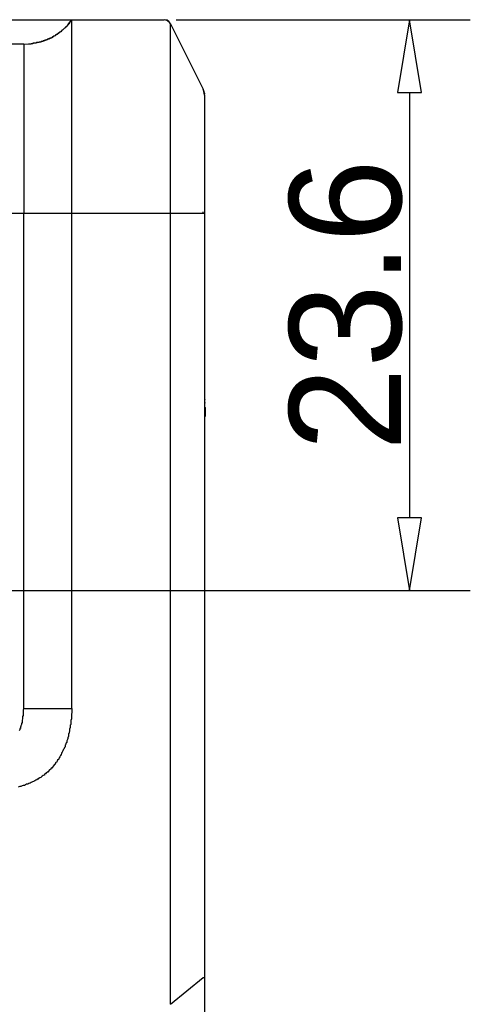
# Model space of a CAD drawing. Extents: x 2 to 309, y 0 to 392.
# Tile 20 of 28: x 128 to 141, y 334 to 362. Entities that reach past the tile are written whole.
import ezdxf

# ---------------------------------------------------------------- set-up
doc = ezdxf.new("R2010")
doc.units = 0
doc.header["$MEASUREMENT"] = 0
doc.layers.get('0').update_dxf_attribs({"linetype": 'CONTINUOUS'})
doc.styles.add('HORIZONTALGBCBIG', font='txt.shx', dxfattribs={"bigfont": 'gbcbig.shx'})

msp = doc.modelspace()

# ---------------------------------------------------------------- linework, layer by layer
at = {"color": 7, "linetype": 'Continuous'}
for p, q in [((105.251, 361.689), (132.251, 361.689)), ((129.488, 361.495), (129.472, 361.479)), ((129.504, 361.511), (129.488, 361.495)), ((129.521, 361.528), (129.504, 361.511)), ((129.537, 361.544), (129.521, 361.528)), ((129.553, 361.56), (129.537, 361.56)), ((129.537, 361.56), (129.537, 361.544)), ((129.553, 361.576), (129.65, 361.689)), ((129.569, 361.576), (129.553, 361.56)), ((129.585, 361.592), (129.569, 361.592)), ((129.569, 361.592), (129.569, 361.576)), ((129.601, 361.625), (129.585, 361.608)), ((129.585, 361.608), (129.585, 361.592)), ((129.618, 361.625), (129.601, 361.625)), ((129.634, 361.657), (129.618, 361.657)), ((129.65, 361.689), (129.634, 361.673)), ((129.634, 361.673), (129.634, 361.657)), ((129.65, 342.279), (129.65, 361.689)), ((132.429, 333.946), (132.429, 361.576)), ((132.429, 361.511), (132.429, 361.576)), ((132.429, 361.576), (133.35, 359.735)), ((132.429, 361.447), (132.429, 361.511)), ((129.133, 361.221), (129.117, 361.205)), ((129.149, 361.221), (129.133, 361.221)), ((129.165, 361.237), (129.149, 361.221)), ((129.181, 361.237), (129.165, 361.237)), ((129.197, 361.253), (129.181, 361.253)), ((129.181, 361.253), (129.181, 361.237)), ((129.214, 361.269), (129.197, 361.253)), ((129.23, 361.269), (129.214, 361.269)), ((129.246, 361.285), (129.23, 361.269)), ((129.262, 361.302), (129.246, 361.285)), ((129.278, 361.302), (129.262, 361.302)), ((129.294, 361.318), (129.278, 361.302)), ((129.311, 361.334), (129.294, 361.318)), ((129.327, 361.334), (129.311, 361.334)), ((129.343, 361.366), (129.327, 361.35)), ((129.327, 361.35), (129.327, 361.334)), ((129.359, 361.366), (129.343, 361.366)), ((129.375, 361.382), (129.359, 361.382)), ((129.359, 361.382), (129.359, 361.366)), ((129.375, 361.398), (129.375, 361.382)), ((129.391, 361.398), (129.375, 361.398)), ((129.407, 361.415), (129.391, 361.398)), ((129.424, 361.431), (129.407, 361.415)), ((129.44, 361.447), (129.424, 361.431)), ((129.456, 361.463), (129.44, 361.447)), ((129.472, 361.479), (129.456, 361.463)), ((132.429, 361.35), (132.429, 361.447)), ((132.429, 361.172), (132.429, 361.35)), ((128.293, 360.995), (127, 360.995)), ((128.293, 360.995), (128.422, 361.011)), ((128.422, 361.011), (128.503, 361.011)), ((128.503, 361.011), (128.567, 361.027)), ((128.519, 361.011), (128.503, 361.011)), ((128.535, 361.011), (128.519, 361.011)), ((128.551, 361.011), (128.535, 361.011)), ((128.567, 361.027), (128.551, 361.027)), ((128.551, 361.027), (128.551, 361.011)), ((128.583, 361.027), (128.567, 361.027)), ((128.6, 361.027), (128.583, 361.027)), ((128.616, 361.027), (128.6, 361.027)), ((128.632, 361.027), (128.616, 361.027)), ((128.648, 361.027), (128.632, 361.027)), ((128.664, 361.043), (128.648, 361.027)), ((128.68, 361.043), (128.664, 361.043)), ((128.697, 361.043), (128.68, 361.043)), ((128.713, 361.043), (128.696, 361.043)), ((128.729, 361.059), (128.713, 361.043)), ((128.745, 361.059), (128.729, 361.059)), ((128.761, 361.059), (128.745, 361.059)), ((128.777, 361.059), (128.761, 361.059)), ((128.81, 361.075), (128.793, 361.075)), ((128.826, 361.075), (128.81, 361.075)), ((128.842, 361.092), (128.826, 361.075)), ((128.858, 361.092), (128.842, 361.092)), ((128.874, 361.092), (128.858, 361.092)), ((128.89, 361.108), (128.874, 361.092)), ((128.907, 361.108), (128.89, 361.108)), ((128.923, 361.108), (128.907, 361.108)), ((128.939, 361.124), (128.923, 361.108)), ((128.955, 361.124), (128.939, 361.124)), ((128.971, 361.14), (128.955, 361.124)), ((128.987, 361.14), (128.971, 361.14)), ((129.004, 361.14), (128.987, 361.14)), ((129.02, 361.156), (129.004, 361.156)), ((129.004, 361.156), (129.004, 361.14)), ((129.036, 361.156), (129.02, 361.156)), ((129.052, 361.172), (129.036, 361.172)), ((129.036, 361.172), (129.036, 361.156)), ((129.068, 361.172), (129.052, 361.172)), ((129.084, 361.189), (129.068, 361.172)), ((129.1, 361.205), (129.084, 361.188)), ((132.429, 360.962), (132.429, 361.172)), ((132.429, 360.785), (132.429, 360.962)), ((132.429, 360.591), (132.429, 360.785)), ((132.429, 360.365), (132.429, 360.591)), ((132.429, 358.524), (132.429, 360.365)), ((133.382, 359.671), (133.366, 359.687)), ((133.382, 359.606), (133.399, 359.606)), ((133.399, 359.59), (133.399, 359.606)), ((133.399, 325.032), (133.399, 359.541)), ((132.429, 357.781), (132.429, 358.524)), ((132.429, 357.41), (132.429, 357.781)), ((133.399, 356.231), (104.104, 356.231)), ((128.293, 342.279), (128.293, 356.231)), ((133.35, 356.231), (133.35, 356.279)), ((133.399, 351.015), (133.399, 351.047)), ((133.399, 350.983), (133.399, 351.015)), ((133.399, 350.886), (133.399, 350.983)), ((133.399, 350.514), (133.415, 350.514)), ((133.415, 350.547), (133.415, 350.627)), ((133.415, 350.514), (133.415, 350.547)), ((128.293, 342.279), (129.65, 342.279)), ((132.429, 333.946), (133.35, 334.705)), ((133.35, 334.705), (133.399, 334.705))]:
    msp.add_line(p, q, dxfattribs=at)
at = {"color": 251, "linetype": 'Continuous'}
for p, q in [((132.591, 361.689), (140.88, 361.689)), ((139.167, 359.638), (139.167, 347.656)), ((125.222, 345.605), (140.88, 345.605))]:
    msp.add_line(p, q, dxfattribs=at)
at = {"color": 7, "linetype": 'Continuous'}
for points in [[(129.553, 361.576), (129.537, 361.544), (129.504, 361.511), (129.488, 361.495), (129.456, 361.463), (129.44, 361.447), (129.44, 361.447), (129.407, 361.415), (129.391, 361.398), (129.359, 361.382), (129.343, 361.35), (129.311, 361.334), (129.311, 361.334), (129.278, 361.318), (129.262, 361.302), (129.23, 361.285), (129.197, 361.253), (129.181, 361.237), (129.181, 361.237), (129.149, 361.221), (129.117, 361.205), (129.1, 361.189), (129.068, 361.172), (129.036, 361.156), (129.036, 361.156), (129.004, 361.156), (128.971, 361.14), (128.939, 361.124), (128.923, 361.108), (128.89, 361.108), (128.89, 361.092), (128.858, 361.092), (128.826, 361.075), (128.793, 361.075), (128.761, 361.059), (128.729, 361.059), (128.729, 361.059), (128.697, 361.043), (128.664, 361.043), (128.632, 361.027), (128.6, 361.027), (128.567, 361.027), (128.567, 361.027)], [(129.618, 361.657), (129.618, 361.641), (129.618, 361.625)], [(132.429, 361.576), (132.397, 361.608), (132.348, 361.657), (132.3, 361.673), (132.251, 361.689)], [(132.413, 361.608), (132.381, 361.641), (132.332, 361.673), (132.284, 361.673)], [(128.293, 360.995), (128.293, 360.995), (128.293, 360.995), (128.293, 360.995), (128.293, 360.995), (128.293, 360.995), (128.293, 360.995), (128.293, 360.995), (128.293, 360.995), (128.293, 360.995), (128.293, 360.995), (128.293, 360.995), (128.293, 360.995), (128.293, 360.995), (128.293, 360.995), (128.293, 360.995), (128.293, 360.995), (128.293, 360.995), (128.293, 360.995), (128.293, 360.995), (128.293, 360.995), (128.293, 360.995), (128.293, 360.995), (128.293, 360.995), (128.293, 360.995), (128.293, 360.995), (128.293, 360.995), (128.293, 360.995), (128.293, 360.995), (128.293, 360.995), (128.293, 360.979), (128.293, 360.979), (128.293, 360.979), (128.293, 360.979), (128.293, 360.979), (128.293, 360.979), (128.293, 360.979), (128.293, 360.979), (128.293, 360.962), (128.293, 360.962), (128.293, 360.962), (128.293, 360.962), (128.293, 360.962), (128.293, 360.962), (128.293, 360.946), (128.293, 360.946), (128.293, 360.946), (128.293, 360.946), (128.293, 360.946), (128.293, 360.93), (128.293, 360.93), (128.293, 360.93), (128.293, 360.914), (128.293, 360.914), (128.293, 360.914), (128.293, 360.914), (128.293, 360.898), (128.293, 360.898), (128.293, 360.898), (128.293, 360.882), (128.293, 360.882), (128.293, 360.866), (128.293, 360.866), (128.293, 360.866), (128.293, 360.849), (128.293, 360.849), (128.293, 360.833), (128.293, 360.833), (128.293, 360.817), (128.293, 360.817), (128.293, 360.801), (128.293, 360.801), (128.293, 360.785), (128.293, 360.769), (128.293, 360.769), (128.293, 360.753), (128.293, 360.753), (128.293, 360.736), (128.293, 360.72), (128.293, 360.72), (128.293, 360.704), (128.293, 360.688), (128.293, 360.672), (128.293, 360.672), (128.293, 360.656), (128.293, 360.623), (128.293, 360.591), (128.293, 360.559), (128.293, 360.526), (128.293, 360.494), (128.293, 360.462), (128.293, 360.446), (128.293, 360.413), (128.293, 360.397), (128.293, 360.381), (128.293, 360.365), (128.293, 360.349), (128.293, 360.316), (128.293, 360.3), (128.293, 360.284), (128.293, 360.252), (128.293, 360.236), (128.293, 360.22), (128.293, 360.187), (128.293, 360.171), (128.293, 360.139), (128.293, 360.09), (128.293, 360.042), (128.293, 359.994), (128.293, 359.929), (128.293, 359.88), (128.293, 359.832), (128.293, 359.784), (128.293, 359.719), (128.293, 359.654), (128.293, 359.59), (128.293, 359.525), (128.293, 359.477), (128.293, 359.412), (128.293, 359.348), (128.293, 359.283), (128.293, 359.218), (128.293, 359.138), (128.293, 359.073), (128.293, 359.008), (128.293, 358.944), (128.293, 358.863), (128.293, 358.799), (128.293, 358.734), (128.293, 358.653), (128.293, 358.589), (128.293, 358.508), (128.293, 358.443), (128.293, 358.363), (128.293, 358.298), (128.293, 358.217), (128.293, 358.136), (128.293, 358.072), (128.293, 357.991), (128.293, 357.927), (128.293, 357.846), (128.293, 357.765), (128.293, 357.7), (128.293, 357.62), (128.293, 357.539), (128.293, 357.474), (128.293, 357.394), (128.293, 357.313), (128.293, 357.168), (128.293, 357.006), (128.293, 356.861), (128.293, 356.699), (128.293, 356.538), (128.293, 356.392), (128.293, 356.231)], [(128.793, 361.075), (128.793, 361.075), (128.777, 361.059)], [(129.117, 361.205), (129.1, 361.205), (129.1, 361.205)], [(133.399, 359.541), (133.382, 359.606), (133.366, 359.671), (133.35, 359.735)], [(133.399, 359.606), (133.382, 359.638), (133.382, 359.671)], [(132.429, 356.231), (132.429, 356.392), (132.429, 356.554), (132.429, 356.715), (132.429, 356.877), (132.429, 357.055)], [(133.399, 350.999), (133.399, 350.983), (133.399, 350.983), (133.399, 350.983), (133.399, 350.983), (133.399, 350.983), (133.399, 350.983), (133.399, 350.983)], [(133.399, 350.902), (133.399, 350.902), (133.399, 350.902), (133.399, 350.902), (133.399, 350.902), (133.399, 350.902), (133.399, 350.902), (133.399, 350.886)], [(133.415, 350.627), (133.415, 350.627), (133.415, 350.644), (133.415, 350.66), (133.415, 350.66), (133.415, 350.676), (133.415, 350.692), (133.415, 350.692), (133.415, 350.724), (133.415, 350.757), (133.399, 350.773), (133.399, 350.805), (133.399, 350.837), (133.399, 350.87), (133.399, 350.886)], [(129.65, 342.279), (129.65, 342.23), (129.65, 342.214), (129.65, 342.166), (129.65, 342.166), (129.634, 342.117), (129.634, 342.101), (129.634, 342.053), (129.634, 342.053), (129.634, 341.988), (129.634, 341.988), (129.618, 341.94), (129.618, 341.923), (129.618, 341.875), (129.618, 341.875), (129.618, 341.827), (129.601, 341.81), (129.601, 341.762), (129.601, 341.746), (129.585, 341.697), (129.585, 341.681), (129.585, 341.633), (129.569, 341.617), (129.569, 341.584), (129.553, 341.568), (129.553, 341.52), (129.553, 341.504), (129.537, 341.455), (129.537, 341.439), (129.521, 341.407), (129.504, 341.374), (129.504, 341.326), (129.488, 341.31), (129.472, 341.261), (129.456, 341.245), (129.456, 341.197), (129.44, 341.181), (129.424, 341.132), (129.407, 341.116), (129.391, 341.084), (129.375, 341.051), (129.359, 341.019), (129.343, 340.987), (129.327, 340.955), (129.327, 340.955), (129.311, 340.922), (129.311, 340.922), (129.294, 340.89), (129.294, 340.89), (129.278, 340.858), (129.278, 340.858), (129.246, 340.825), (129.246, 340.825), (129.23, 340.793), (129.23, 340.793), (129.214, 340.761), (129.197, 340.761), (129.181, 340.728), (129.181, 340.728), (129.165, 340.696), (129.149, 340.696), (129.133, 340.664), (129.133, 340.664), (129.1, 340.632), (129.1, 340.632), (129.084, 340.599), (129.068, 340.599), (129.052, 340.583), (129.052, 340.567), (129.02, 340.551), (129.02, 340.551), (128.987, 340.519), (128.987, 340.519), (128.971, 340.486), (128.955, 340.486), (128.939, 340.47), (128.923, 340.47), (128.907, 340.438), (128.89, 340.438), (128.874, 340.422), (128.874, 340.405), (128.842, 340.389), (128.842, 340.389), (128.81, 340.373), (128.793, 340.357), (128.777, 340.341), (128.777, 340.341), (128.745, 340.325), (128.745, 340.325), (128.713, 340.309), (128.697, 340.309), (128.68, 340.276), (128.664, 340.276), (128.648, 340.26), (128.632, 340.26), (128.6, 340.244), (128.6, 340.244), (128.567, 340.228), (128.567, 340.228), (128.535, 340.212), (128.503, 340.196), (128.47, 340.179), (128.438, 340.163), (128.406, 340.147), (128.373, 340.147), (128.341, 340.131), (128.309, 340.115), (128.276, 340.115), (128.244, 340.099), (128.212, 340.083), (128.179, 340.083), (128.131, 340.066)], [(128.293, 342.279), (128.276, 342.246), (128.276, 342.198), (128.276, 342.166), (128.276, 342.133), (128.276, 342.085), (128.26, 342.053), (128.26, 342.02), (128.26, 341.988), (128.244, 341.956), (128.244, 341.923), (128.244, 341.923), (128.244, 341.891), (128.244, 341.891), (128.228, 341.859), (128.228, 341.859), (128.228, 341.827), (128.228, 341.827), (128.212, 341.794), (128.212, 341.794), (128.212, 341.778), (128.196, 341.762), (128.196, 341.746), (128.196, 341.73), (128.196, 341.714), (128.179, 341.714), (128.179, 341.697), (128.179, 341.681), (128.163, 341.665)]]:
    msp.add_lwpolyline(points, dxfattribs=at)
at = {"color": 251, "linetype": 'Continuous'}
for points in [[(139.167, 361.689), (138.828, 359.638), (139.506, 359.638), (139.506, 359.638), (139.167, 361.689)], [(139.167, 345.605), (139.506, 347.656), (138.828, 347.656), (138.828, 347.656), (139.167, 345.605)]]:
    msp.add_lwpolyline(points, dxfattribs=at)

# ---------------------------------------------------------------- texts
at = {"insert": (137.374, 353.647), "char_height": 3.15572, "width": 8.59154, "attachment_point": 5, "rotation": 90, "style": 'HORIZONTALGBCBIG'}
msp.add_mtext('\\C7;\\f方正兰亭黑_GBK|b0|i0|;\\H3.1557170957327;23.6', dxfattribs=at)

doc.saveas('drawing.dxf')
